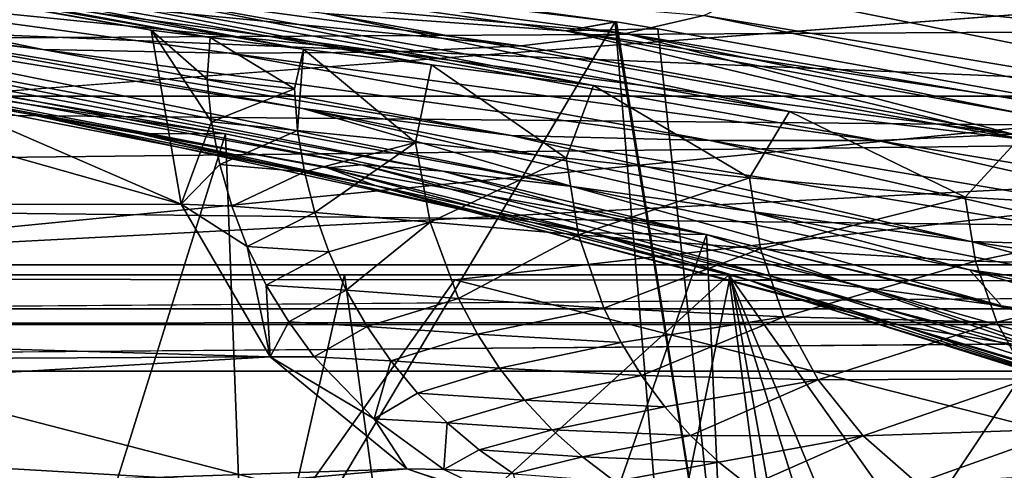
# Model space of a CAD drawing. Header units: metres. Extents: x -1004 to 0, y -808 to 0.
# Tile 103 of 142: x -363 to -308, y -63 to -38. Entities that reach past the tile are written whole.
import ezdxf

# ---------------------------------------------------------------- set-up
doc = ezdxf.new("R2010")
doc.units = ezdxf.units.M

msp = doc.modelspace()

# ---------------------------------------------------------------- linework, layer by layer
at = {"layer": 'top'}
for points in [[(-354.224518, -48.323433, 1607.518677), (-426.014893, -28.004723, 1608.051392), (-637.780579, -48.406116, 1607.5177)], [(-390.828033, -32.411217, 1607.935791), (-426.014893, -28.004723, 1608.051392), (-354.224518, -48.323433, 1607.518677)], [(-493.932129, -42.133965, 665.300049), (-288.764374, -31.452314, 665.580017), (-454.059784, -29.87845, 665.621094)], [(-249.112656, -44.404568, 665.240845), (-288.764374, -31.452314, 665.580017), (-493.932129, -42.133965, 665.300049)], [(-329.888824, -38.088737, 1930.046631), (-382.221283, -31.021881, 1934.762817), (-373.123322, -32.855762, 1900.41626)], [(-329.888824, -38.088737, 1930.046631), (-378.607605, -119.60273, 1985.827881), (-382.221283, -31.021881, 1934.762817)], [(-390.828033, -32.411217, 1607.935791), (-355.90564, -38.568043, 1607.774292), (-387.783325, -32.822395, 1650.543701)], [(-355.90564, -38.568043, 1607.774292), (-390.828033, -32.411217, 1607.935791), (-354.224518, -48.323433, 1607.518677)], [(-355.90564, -38.568043, 1607.774292), (-352.606323, -38.974468, 1651.838745), (-387.783325, -32.822395, 1650.543701)], [(-387.783325, -32.822395, 1650.543701), (-352.606323, -38.974468, 1651.838745), (-382.961853, -33.409046, 1693.639282)], [(-332.659027, -38.595909, 1904.224976), (-329.888824, -38.088737, 1930.046631), (-373.123322, -32.855762, 1900.41626)], [(-373.123322, -32.855762, 1900.41626), (-346.167297, -37.629963, 1862.987915), (-332.659027, -38.595909, 1904.224976)], [(-944.366821, -37.2672, 2063.060059), (-943.0271, -42.2672, 2063.060059), (-56.027115, -33.606968, 2063.060059)], [(-943.0271, -42.2672, 163.059998), (-944.366821, -37.2672, 163.059998), (-56.027115, -33.606968, 163.059998)], [(-56.027115, -33.606968, 2063.060059), (-943.0271, -42.2672, 2063.060059), (-59.687374, -37.267273, 2063.060059)], [(-59.687374, -37.267273, 163.059998), (-943.0271, -42.2672, 163.059998), (-56.027115, -33.606968, 163.059998)], [(-352.606323, -38.974468, 1651.838745), (-347.364014, -39.624207, 1695.710938), (-382.961853, -33.409046, 1693.639282)], [(-382.961853, -33.409046, 1693.639282), (-347.364014, -39.624207, 1695.710938), (-376.380219, -34.157349, 1736.502319)], [(-347.364014, -39.624207, 1695.710938), (-340.189636, -40.511978, 1739.304565), (-376.380219, -34.157349, 1736.502319)], [(-376.380219, -34.157349, 1736.502319), (-340.189636, -40.511978, 1739.304565), (-368.046082, -35.143982, 1779.060425)], [(-322.056671, -36.375217, 886.758789), (-320.693695, -34.635445, 841.724792), (-294.738892, -39.184914, 841.864868)], [(-294.738892, -39.184914, 841.864868), (-320.693695, -34.635445, 841.724792), (-295.854279, -36.836319, 796.953552)], [(-372.84848, -38.369205, 1198.882446), (-398.559143, -34.964233, 1198.771606), (-361.982697, -39.645329, 1155.11145)], [(-398.559143, -34.964233, 1198.771606), (-378.873779, -36.131615, 1110.74231), (-361.982697, -39.645329, 1155.11145)], [(-340.189636, -40.511978, 1739.304565), (-331.098114, -41.663582, 1782.532959), (-368.046082, -35.143982, 1779.060425)], [(-368.046082, -35.143982, 1779.060425), (-331.098114, -41.663582, 1782.532959), (-357.969116, -36.395466, 1821.244263)], [(-329.287231, -38.755657, 976.989563), (-363.224915, -35.675426, 1021.520752), (-357.288147, -35.036804, 976.581726)], [(-329.287231, -38.755657, 976.989563), (-357.288147, -35.036804, 976.581726), (-324.917938, -37.737156, 931.882568)], [(-370.42276, -36.034878, 1066.271484), (-363.224915, -35.675426, 1021.520752), (-335.178711, -39.434776, 1021.971497)], [(-363.224915, -35.675426, 1021.520752), (-329.287231, -38.755657, 976.989563), (-335.178711, -39.434776, 1021.971497)], [(-378.873779, -36.131615, 1110.74231), (-370.42276, -36.034878, 1066.271484), (-342.594086, -39.792217, 1066.722412)], [(-361.982697, -39.645329, 1155.11145), (-378.873779, -36.131615, 1110.74231), (-351.528809, -39.844673, 1111.137817)], [(-378.873779, -36.131615, 1110.74231), (-342.594086, -39.792217, 1066.722412), (-351.528809, -39.844673, 1111.137817)], [(-370.42276, -36.034878, 1066.271484), (-335.178711, -39.434776, 1021.971497), (-342.594086, -39.792217, 1066.722412)], [(-331.098114, -41.663582, 1782.532959), (-320.108795, -43.118938, 1825.30896), (-357.969116, -36.395466, 1821.244263)], [(-357.969116, -36.395466, 1821.244263), (-320.108795, -43.118938, 1825.30896), (-346.167297, -37.629963, 1862.987915)], [(-324.917938, -37.737156, 931.882568), (-322.056671, -36.375217, 886.758789), (-269.197296, -46.982265, 887.178772)], [(-322.056671, -36.375217, 886.758789), (-294.738892, -39.184914, 841.864868), (-269.197296, -46.982265, 887.178772)], [(-344.140472, -46.114922, 1333.198608), (-394.124969, -37.021187, 1378.55957), (-392.238312, -36.709766, 1333.232178)], [(-339.561523, -46.469772, 1288.034424), (-344.140472, -46.114922, 1333.198608), (-392.238312, -36.709766, 1333.232178)], [(-388.058502, -36.834438, 1288.072266), (-339.561523, -46.469772, 1288.034424), (-392.238312, -36.709766, 1333.232178)], [(-381.590179, -37.390095, 1243.237305), (-332.297424, -47.333519, 1243.259888), (-388.058502, -36.834438, 1288.072266)], [(-332.297424, -47.333519, 1243.259888), (-339.561523, -46.469772, 1288.034424), (-388.058502, -36.834438, 1288.072266)], [(-943.0271, -42.2672, 2063.060059), (-61.027081, -42.267323, 2063.060059), (-59.687374, -37.267273, 2063.060059)], [(-59.687374, -37.267273, 163.059998), (-61.027081, -42.267323, 163.059998), (-943.0271, -42.2672, 163.059998)], [(-344.140472, -46.114922, 1333.198608), (-346.032379, -46.272892, 1378.560059), (-394.124969, -37.021187, 1378.55957)], [(-391.873138, -37.797089, 1412.809814), (-394.124969, -37.021187, 1378.55957), (-346.032379, -46.272892, 1378.560059)], [(-372.84848, -38.369205, 1198.882446), (-347.411743, -42.956787, 1198.982056), (-381.590179, -37.390095, 1243.237305)], [(-381.590179, -37.390095, 1243.237305), (-347.411743, -42.956787, 1198.982056), (-332.297424, -47.333519, 1243.259888)], [(-391.873138, -37.797089, 1412.809814), (-346.032379, -46.272892, 1378.560059), (-343.301666, -47.293324, 1413.208984)], [(-391.873138, -37.797089, 1412.809814), (-362.856018, -43.244026, 1446.829834), (-387.768524, -38.852951, 1446.5177)], [(-362.856018, -43.244026, 1446.829834), (-391.873138, -37.797089, 1412.809814), (-343.301666, -47.293324, 1413.208984)], [(-322.60022, -124.122322, 1979.295166), (-378.607605, -119.60273, 1985.827881), (-329.888824, -38.088737, 1930.046631)], [(-320.108795, -43.118938, 1825.30896), (-307.24231, -44.659668, 1867.555298), (-346.167297, -37.629963, 1862.987915)], [(-346.167297, -37.629963, 1862.987915), (-307.24231, -44.659668, 1867.555298), (-332.659027, -38.595909, 1904.224976)], [(-332.659027, -38.595909, 1904.224976), (-329.803864, -38.102722, 1930.036133), (-329.888824, -38.088737, 1930.046631)], [(-327.490509, -38.486088, 1929.765381), (-329.803864, -38.102722, 1930.036133), (-332.659027, -38.595909, 1904.224976)], [(-322.885803, -81.489136, 1954.172607), (-322.60022, -124.122322, 1979.295166), (-329.888824, -38.088737, 1930.046631)], [(-329.888824, -38.088737, 1930.046631), (-329.803864, -38.102722, 1930.036133), (-322.885803, -81.489136, 1954.172607)], [(-329.803864, -38.102722, 1930.036133), (-327.490509, -38.486088, 1929.765381), (-322.885803, -81.489136, 1954.172607)], [(-271.012207, -48.581593, 932.459045), (-329.287231, -38.755657, 976.989563), (-324.917938, -37.737156, 931.882568)], [(-271.012207, -48.581593, 932.459045), (-324.917938, -37.737156, 931.882568), (-269.197296, -46.982265, 887.178772)], [(-372.84848, -38.369205, 1198.882446), (-361.982697, -39.645329, 1155.11145), (-335.723145, -44.457417, 1155.360596)], [(-347.411743, -42.956787, 1198.982056), (-372.84848, -38.369205, 1198.882446), (-335.723145, -44.457417, 1155.360596)], [(-352.764801, -41.299679, 1649.83606), (-352.606323, -38.974468, 1651.838745), (-355.90564, -38.568043, 1607.774292)], [(-352.764801, -41.299679, 1649.83606), (-355.90564, -38.568043, 1607.774292), (-352.520081, -43.707699, 1649.802734)], [(-355.90564, -38.568043, 1607.774292), (-354.224518, -48.323433, 1607.518677), (-352.520081, -43.707699, 1649.802734)], [(-297.666809, -43.873398, 1928.242798), (-327.490509, -38.486088, 1929.765381), (-332.659027, -38.595909, 1904.224976)], [(-307.24231, -44.659668, 1867.555298), (-292.519623, -45.877171, 1909.201782), (-332.659027, -38.595909, 1904.224976)], [(-332.659027, -38.595909, 1904.224976), (-292.519623, -45.877171, 1909.201782), (-297.666809, -43.873398, 1928.242798)], [(-322.885803, -81.489136, 1954.172607), (-327.490509, -38.486088, 1929.765381), (-297.666809, -43.873398, 1928.242798)], [(-387.768524, -38.852951, 1446.5177), (-362.856018, -43.244026, 1446.829834), (-382.185272, -39.810799, 1479.623901)], [(-347.877411, -41.84235, 1692.213745), (-352.606323, -38.974468, 1651.838745), (-352.764801, -41.299679, 1649.83606)], [(-347.364014, -39.624207, 1695.710938), (-352.606323, -38.974468, 1651.838745), (-347.877411, -41.84235, 1692.213745)], [(-335.178711, -39.434776, 1021.971497), (-329.287231, -38.755657, 976.989563), (-307.566467, -44.386841, 1022.387512)], [(-307.566467, -44.386841, 1022.387512), (-329.287231, -38.755657, 976.989563), (-274.803955, -49.747185, 977.693604)], [(-329.287231, -38.755657, 976.989563), (-271.012207, -48.581593, 932.459045), (-274.803955, -49.747185, 977.693604)], [(-351.741699, -44.368996, 1507.820435), (-378.974548, -39.71484, 1506.693237), (-382.185272, -39.810799, 1479.623901)], [(-351.741699, -44.368996, 1507.820435), (-376.558838, -123.533806, 1555.031372), (-378.974548, -39.71484, 1506.693237)], [(-324.565857, -44.7416, 1111.502563), (-361.982697, -39.645329, 1155.11145), (-351.528809, -39.844673, 1111.137817)], [(-361.982697, -39.645329, 1155.11145), (-324.565857, -44.7416, 1111.502563), (-335.723145, -44.457417, 1155.360596)], [(-347.701141, -44.183155, 1692.171265), (-347.364014, -39.624207, 1695.710938), (-347.877411, -41.84235, 1692.213745)], [(-347.364014, -39.624207, 1695.710938), (-347.701141, -44.183155, 1692.171265), (-341.078918, -44.855797, 1734.299316)], [(-340.189636, -40.511978, 1739.304565), (-347.364014, -39.624207, 1695.710938), (-341.078918, -44.855797, 1734.299316)], [(-342.594086, -39.792217, 1066.722412), (-335.178711, -39.434776, 1021.971497), (-307.566467, -44.386841, 1022.387512)], [(-356.623627, -44.363388, 1479.717285), (-351.741699, -44.368996, 1507.820435), (-382.185272, -39.810799, 1479.623901)], [(-362.856018, -43.244026, 1446.829834), (-356.623627, -44.363388, 1479.717285), (-382.185272, -39.810799, 1479.623901)], [(-351.528809, -39.844673, 1111.137817), (-342.594086, -39.792217, 1066.722412), (-315.181061, -44.737602, 1067.138794)], [(-315.181061, -44.737602, 1067.138794), (-324.565857, -44.7416, 1111.502563), (-351.528809, -39.844673, 1111.137817)], [(-342.594086, -39.792217, 1066.722412), (-307.566467, -44.386841, 1022.387512), (-315.181061, -44.737602, 1067.138794)], [(-340.189636, -40.511978, 1739.304565), (-341.078918, -44.855797, 1734.299316), (-332.631409, -45.746151, 1776.097412)], [(-331.098114, -41.663582, 1782.532959), (-340.189636, -40.511978, 1739.304565), (-332.631409, -45.746151, 1776.097412)], [(-352.520081, -43.707699, 1649.802734), (-347.877411, -41.84235, 1692.213745), (-352.764801, -41.299679, 1649.83606)], [(-347.701141, -44.183155, 1692.171265), (-347.877411, -41.84235, 1692.213745), (-352.520081, -43.707699, 1649.802734)], [(-331.098114, -41.663582, 1782.532959), (-332.631409, -45.746151, 1776.097412), (-322.343872, -46.839622, 1817.473877)], [(-320.108795, -43.118938, 1825.30896), (-331.098114, -41.663582, 1782.532959), (-322.343872, -46.839622, 1817.473877)], [(-943.0271, -42.2672, 2063.060059), (-943.0271, -52.26717, 2063.060059), (-61.027081, -42.267323, 2063.060059)], [(-61.027081, -42.267323, 163.059998), (-61.026958, -52.26717, 163.059998), (-943.0271, -42.2672, 163.059998)], [(-943.0271, -42.2672, 163.059998), (-61.026958, -52.26717, 163.059998), (-943.0271, -52.26717, 163.059998)], [(-943.0271, -52.26717, 2063.060059), (-61.026958, -52.26717, 2063.060059), (-61.027081, -42.267323, 2063.060059)], [(-531.962463, -59.26767, 664.851257), (-249.112656, -44.404568, 665.240845), (-493.932129, -42.133965, 665.300049)], [(-347.411743, -42.956787, 1198.982056), (-322.363861, -48.699509, 1199.064941), (-332.297424, -47.333519, 1243.259888)], [(-322.363861, -48.699509, 1199.064941), (-347.411743, -42.956787, 1198.982056), (-309.941284, -50.414143, 1155.576294)], [(-347.411743, -42.956787, 1198.982056), (-335.723145, -44.457417, 1155.360596), (-309.941284, -50.414143, 1155.576294)], [(-356.623627, -44.363388, 1479.717285), (-362.856018, -43.244026, 1446.829834), (-338.164642, -48.696449, 1447.124756)], [(-338.164642, -48.696449, 1447.124756), (-362.856018, -43.244026, 1446.829834), (-343.301666, -47.293324, 1413.208984)], [(-320.108795, -43.118938, 1825.30896), (-322.343872, -46.839622, 1817.473877), (-310.258728, -47.915363, 1858.355347)], [(-307.24231, -44.659668, 1867.555298), (-320.108795, -43.118938, 1825.30896), (-310.258728, -47.915363, 1858.355347)], [(-352.520081, -43.707699, 1649.802734), (-354.224518, -48.323433, 1607.518677), (-352.062744, -46.088573, 1649.768555)], [(-352.062744, -46.088573, 1649.768555), (-347.701141, -44.183155, 1692.171265), (-352.520081, -43.707699, 1649.802734)], [(-307.902313, -82.908188, 1952.266235), (-322.885803, -81.489136, 1954.172607), (-297.666809, -43.873398, 1928.242798)], [(-249.112656, -44.404568, 665.240845), (-531.962463, -59.26767, 664.851257), (-202.874207, -76.227615, 664.407471)], [(-348.900391, -119.331909, 1551.006836), (-376.558838, -123.533806, 1555.031372), (-351.741699, -44.368996, 1507.820435)], [(-331.252136, -49.917217, 1479.793945), (-324.765137, -50.017815, 1509.10791), (-356.623627, -44.363388, 1479.717285)], [(-324.765137, -50.017815, 1509.10791), (-351.741699, -44.368996, 1507.820435), (-356.623627, -44.363388, 1479.717285)], [(-331.252136, -49.917217, 1479.793945), (-356.623627, -44.363388, 1479.717285), (-338.164642, -48.696449, 1447.124756)], [(-347.318787, -46.503281, 1692.127441), (-347.701141, -44.183155, 1692.171265), (-352.062744, -46.088573, 1649.768555)], [(-324.765137, -50.017815, 1509.10791), (-348.900391, -119.331909, 1551.006836), (-351.741699, -44.368996, 1507.820435)], [(-341.078918, -44.855797, 1734.299316), (-347.701141, -44.183155, 1692.171265), (-347.318787, -46.503281, 1692.127441)], [(-335.723145, -44.457417, 1155.360596), (-324.565857, -44.7416, 1111.502563), (-298.157166, -50.784431, 1111.821167)], [(-309.941284, -50.414143, 1155.576294), (-335.723145, -44.457417, 1155.360596), (-298.157166, -50.784431, 1111.821167)], [(-315.181061, -44.737602, 1067.138794), (-307.566467, -44.386841, 1022.387512), (-280.589111, -50.49107, 1022.751465)], [(-307.24231, -44.659668, 1867.555298), (-310.258728, -47.915363, 1858.355347), (-296.4263, -48.738655, 1898.673584)], [(-347.318787, -46.503281, 1692.127441), (-346.732849, -48.781113, 1692.08252), (-341.078918, -44.855797, 1734.299316)], [(-341.078918, -44.855797, 1734.299316), (-346.732849, -48.781113, 1692.08252), (-340.266571, -49.333397, 1734.206665)], [(-332.631409, -45.746151, 1776.097412), (-341.078918, -44.855797, 1734.299316), (-340.266571, -49.333397, 1734.206665)], [(-288.374084, -50.831203, 1067.503174), (-324.565857, -44.7416, 1111.502563), (-315.181061, -44.737602, 1067.138794)], [(-324.565857, -44.7416, 1111.502563), (-288.374084, -50.831203, 1067.503174), (-298.157166, -50.784431, 1111.821167)], [(-280.589111, -50.49107, 1022.751465), (-288.374084, -50.831203, 1067.503174), (-315.181061, -44.737602, 1067.138794)], [(-332.631409, -45.746151, 1776.097412), (-340.266571, -49.333397, 1734.206665), (-331.94635, -50.036453, 1776.012695)], [(-322.343872, -46.839622, 1817.473877), (-332.631409, -45.746151, 1776.097412), (-331.94635, -50.036453, 1776.012695)], [(-354.224518, -48.323433, 1607.518677), (-351.395966, -48.419643, 1649.734009), (-352.062744, -46.088573, 1649.768555)], [(-351.395966, -48.419643, 1649.734009), (-347.318787, -46.503281, 1692.127441), (-352.062744, -46.088573, 1649.768555)], [(-320.502441, -52.521122, 1333.181152), (-346.032379, -46.272892, 1378.560059), (-344.140472, -46.114922, 1333.198608)], [(-322.363007, -52.581688, 1378.559692), (-346.032379, -46.272892, 1378.560059), (-320.502441, -52.521122, 1333.181152)], [(-346.032379, -46.272892, 1378.560059), (-322.363007, -52.581688, 1378.559692), (-343.301666, -47.293324, 1413.208984)], [(-315.786743, -53.000256, 1288.011963), (-344.140472, -46.114922, 1333.198608), (-339.561523, -46.469772, 1288.034424)], [(-315.786743, -53.000256, 1288.011963), (-320.502441, -52.521122, 1333.181152), (-344.140472, -46.114922, 1333.198608)], [(-346.732849, -48.781113, 1692.08252), (-347.318787, -46.503281, 1692.127441), (-351.395966, -48.419643, 1649.734009)], [(-308.219482, -54.015511, 1243.258789), (-315.786743, -53.000256, 1288.011963), (-339.561523, -46.469772, 1288.034424)], [(-339.561523, -46.469772, 1288.034424), (-332.297424, -47.333519, 1243.259888), (-308.219482, -54.015511, 1243.258789)], [(-322.343872, -46.839622, 1817.473877), (-331.94635, -50.036453, 1776.012695), (-321.732208, -50.822426, 1817.403442)], [(-310.258728, -47.915363, 1858.355347), (-322.343872, -46.839622, 1817.473877), (-321.732208, -50.822426, 1817.403442)], [(-343.301666, -47.293324, 1413.208984), (-322.363007, -52.581688, 1378.559692), (-319.438293, -53.694134, 1413.385254)], [(-338.164642, -48.696449, 1447.124756), (-343.301666, -47.293324, 1413.208984), (-319.438293, -53.694134, 1413.385254)], [(-332.297424, -47.333519, 1243.259888), (-322.363861, -48.699509, 1199.064941), (-310.021606, -51.992786, 1199.098389)], [(-308.219482, -54.015511, 1243.258789), (-332.297424, -47.333519, 1243.259888), (-310.021606, -51.992786, 1199.098389)], [(-310.258728, -47.915363, 1858.355347), (-321.732208, -50.822426, 1817.403442), (-309.681976, -51.502537, 1858.304443)], [(-296.4263, -48.738655, 1898.673584), (-310.258728, -47.915363, 1858.355347), (-309.681976, -51.502537, 1858.304443)], [(-637.81189, -58.361294, 1607.256836), (-349.237091, -56.875664, 1607.294556), (-637.780579, -48.406116, 1607.5177)], [(-637.780579, -48.406116, 1607.5177), (-349.237091, -56.875664, 1607.294556), (-354.224518, -48.323433, 1607.518677)], [(-351.395966, -48.419643, 1649.734009), (-354.224518, -48.323433, 1607.518677), (-350.523926, -50.679359, 1649.699097)], [(-354.224518, -48.323433, 1607.518677), (-349.237091, -56.875664, 1607.294556), (-350.523926, -50.679359, 1649.699097)], [(-350.523926, -50.679359, 1649.699097), (-346.732849, -48.781113, 1692.08252), (-351.395966, -48.419643, 1649.734009)], [(-345.946838, -50.995998, 1692.037109), (-346.732849, -48.781113, 1692.08252), (-350.523926, -50.679359, 1649.699097)], [(-340.266571, -49.333397, 1734.206665), (-346.732849, -48.781113, 1692.08252), (-345.946838, -50.995998, 1692.037109)], [(-331.252136, -49.917217, 1479.793945), (-338.164642, -48.696449, 1447.124756), (-313.731018, -55.156986, 1447.401611)], [(-313.731018, -55.156986, 1447.401611), (-338.164642, -48.696449, 1447.124756), (-319.438293, -53.694134, 1413.385254)], [(-322.363861, -48.699509, 1199.064941), (-297.274872, -53.808006, 1155.668213), (-310.021606, -51.992786, 1199.098389)], [(-322.363861, -48.699509, 1199.064941), (-309.941284, -50.414143, 1155.576294), (-297.274872, -53.808006, 1155.668213)], [(-309.681976, -51.502537, 1858.304443), (-295.867584, -51.886883, 1898.645142), (-296.4263, -48.738655, 1898.673584)], [(-345.946838, -50.995998, 1692.037109), (-344.968475, -53.13139, 1691.991455), (-340.266571, -49.333397, 1734.206665)], [(-340.266571, -49.333397, 1734.206665), (-344.968475, -53.13139, 1691.991455), (-338.679626, -53.595192, 1734.107422)], [(-331.94635, -50.036453, 1776.012695), (-340.266571, -49.333397, 1734.206665), (-338.679626, -53.595192, 1734.107422)], [(-321.921265, -113.105431, 1545.40979), (-348.900391, -119.331909, 1551.006836), (-324.765137, -50.017815, 1509.10791)], [(-331.94635, -50.036453, 1776.012695), (-338.679626, -53.595192, 1734.107422), (-330.519928, -54.137676, 1775.916504)], [(-321.732208, -50.822426, 1817.403442), (-331.94635, -50.036453, 1776.012695), (-330.519928, -54.137676, 1775.916504)], [(-324.765137, -50.017815, 1509.10791), (-331.252136, -49.917217, 1479.793945), (-306.108185, -56.41354, 1479.853638)], [(-306.108185, -56.41354, 1479.853638), (-331.252136, -49.917217, 1479.793945), (-313.731018, -55.156986, 1447.401611)], [(-298.321289, -56.500305, 1510.757568), (-321.921265, -113.105431, 1545.40979), (-324.765137, -50.017815, 1509.10791)], [(-298.321289, -56.500305, 1510.757568), (-324.765137, -50.017815, 1509.10791), (-306.108185, -56.41354, 1479.853638)], [(-349.455109, -52.850819, 1649.664185), (-345.946838, -50.995998, 1692.037109), (-350.523926, -50.679359, 1649.699097)], [(-350.523926, -50.679359, 1649.699097), (-349.237091, -56.875664, 1607.294556), (-349.455109, -52.850819, 1649.664185)], [(-309.941284, -50.414143, 1155.576294), (-285.214325, -54.220909, 1111.958374), (-297.274872, -53.808006, 1155.668213)], [(-309.941284, -50.414143, 1155.576294), (-298.157166, -50.784431, 1111.821167), (-285.214325, -54.220909, 1111.958374)], [(-344.968475, -53.13139, 1691.991455), (-345.946838, -50.995998, 1692.037109), (-349.455109, -52.850819, 1649.664185)], [(-321.732208, -50.822426, 1817.403442), (-330.519928, -54.137676, 1775.916504), (-320.433777, -54.634357, 1817.318359)], [(-309.681976, -51.502537, 1858.304443), (-321.732208, -50.822426, 1817.403442), (-320.433777, -54.634357, 1817.318359)], [(-320.433777, -54.634357, 1817.318359), (-308.488464, -54.930969, 1858.237183), (-309.681976, -51.502537, 1858.304443)], [(-308.488464, -54.930969, 1858.237183), (-295.867584, -51.886883, 1898.645142), (-309.681976, -51.502537, 1858.304443)], [(-308.488464, -54.930969, 1858.237183), (-294.769318, -54.885746, 1898.599609), (-295.867584, -51.886883, 1898.645142)], [(-943.0271, -52.26717, 2063.060059), (-428.863464, -52.26717, 2035.059937), (-61.026958, -52.26717, 2063.060059)], [(-61.026958, -52.26717, 163.059998), (-407.772705, -52.26717, 179.05925), (-943.0271, -52.26717, 163.059998)], [(-428.863464, -52.26717, 2035.059937), (-376.130707, -52.26717, 2033.806885), (-61.026958, -52.26717, 2063.060059)], [(-387.05249, -52.26717, 179.74173), (-407.772705, -52.26717, 179.05925), (-61.026958, -52.26717, 163.059998)], [(-366.171051, -52.26717, 181.828079), (-387.05249, -52.26717, 179.74173), (-61.026958, -52.26717, 163.059998)], [(-366.171051, -52.26717, 181.828079), (-360.168396, -118.592033, 189.773727), (-383.947571, -120.332489, 187.140167)], [(-376.130707, -52.26717, 2033.806885), (-372.22702, -96.644707, 2025.778931), (-323.517303, -52.26717, 2030.046021)], [(-61.026958, -52.26717, 2063.060059), (-376.130707, -52.26717, 2033.806885), (-323.517303, -52.26717, 2030.046021)], [(-372.22702, -96.644707, 2025.778931), (-317.222504, -100.118637, 2020.946167), (-323.517303, -52.26717, 2030.046021)], [(-366.171051, -52.26717, 181.828079), (-345.062103, -52.26717, 185.403137), (-360.168396, -118.592033, 189.773727)], [(-61.026958, -52.26717, 163.059998), (-345.062103, -52.26717, 185.403137), (-366.171051, -52.26717, 181.828079)], [(-345.062103, -52.26717, 185.403137), (-336.40332, -115.66851, 194.224075), (-360.168396, -118.592033, 189.773727)], [(-345.062103, -52.26717, 185.403137), (-323.424683, -52.26717, 190.665115), (-336.40332, -115.66851, 194.224075)], [(-323.424683, -52.26717, 190.665115), (-345.062103, -52.26717, 185.403137), (-61.026958, -52.26717, 163.059998)], [(-323.424683, -52.26717, 190.665115), (-312.841736, -111.61409, 200.455399), (-336.40332, -115.66851, 194.224075)], [(-308.442505, -100.78614, 2019.896606), (-303.170807, -101.056534, 2019.255127), (-323.517303, -52.26717, 2030.046021)], [(-303.170807, -101.056534, 2019.255127), (-289.312134, -100.438484, 2017.681763), (-323.517303, -52.26717, 2030.046021)], [(-323.517303, -52.26717, 2030.046021), (-289.312134, -100.438484, 2017.681763), (-271.142548, -52.26717, 2023.785889)], [(-323.517303, -52.26717, 2030.046021), (-317.222504, -100.118637, 2020.946167), (-308.442505, -100.78614, 2019.896606)], [(-61.026958, -52.26717, 2063.060059), (-323.517303, -52.26717, 2030.046021), (-155.788605, -52.26717, 2035.012573)], [(-323.517303, -52.26717, 2030.046021), (-271.142548, -52.26717, 2023.785889), (-155.788605, -52.26717, 2035.012573)], [(-323.424683, -52.26717, 190.665115), (-301.283936, -52.26717, 197.828186), (-312.841736, -111.61409, 200.455399)], [(-301.283936, -52.26717, 197.828186), (-323.424683, -52.26717, 190.665115), (-61.026958, -52.26717, 163.059998)], [(-301.283936, -52.26717, 197.828186), (-289.953552, -106.590332, 208.299179), (-312.841736, -111.61409, 200.455399)], [(-310.021606, -51.992786, 1199.098389), (-297.274872, -53.808006, 1155.668213), (-284.782043, -57.470615, 1155.747559)], [(-297.819336, -55.560478, 1199.125366), (-308.219482, -54.015511, 1243.258789), (-310.021606, -51.992786, 1199.098389)], [(-297.819336, -55.560478, 1199.125366), (-310.021606, -51.992786, 1199.098389), (-284.782043, -57.470615, 1155.747559)], [(-348.199188, -54.918324, 1649.629639), (-344.968475, -53.13139, 1691.991455), (-349.455109, -52.850819, 1649.664185)], [(-349.237091, -56.875664, 1607.294556), (-348.199188, -54.918324, 1649.629639), (-349.455109, -52.850819, 1649.664185)], [(-322.363007, -52.581688, 1378.559692), (-320.502441, -52.521122, 1333.181152), (-297.223114, -60.051609, 1333.162476)], [(-299.017517, -59.993362, 1378.557983), (-322.363007, -52.581688, 1378.559692), (-297.223114, -60.051609, 1333.162476)], [(-322.363007, -52.581688, 1378.559692), (-299.017517, -59.993362, 1378.557983), (-319.438293, -53.694134, 1413.385254)], [(-292.430908, -60.664188, 1287.986084), (-320.502441, -52.521122, 1333.181152), (-315.786743, -53.000256, 1288.011963)], [(-297.223114, -60.051609, 1333.162476), (-320.502441, -52.521122, 1333.181152), (-292.430908, -60.664188, 1287.986084)], [(-284.649048, -61.827869, 1243.246216), (-315.786743, -53.000256, 1288.011963), (-308.219482, -54.015511, 1243.258789)], [(-284.649048, -61.827869, 1243.246216), (-292.430908, -60.664188, 1287.986084), (-315.786743, -53.000256, 1288.011963)], [(-343.806641, -55.171806, 1691.945679), (-344.968475, -53.13139, 1691.991455), (-348.199188, -54.918324, 1649.629639)], [(-338.679626, -53.595192, 1734.107422), (-344.968475, -53.13139, 1691.991455), (-343.806641, -55.171806, 1691.945679)], [(-338.679626, -53.595192, 1734.107422), (-343.806641, -55.171806, 1691.945679), (-337.612671, -55.604336, 1734.056274)], [(-330.519928, -54.137676, 1775.916504), (-338.679626, -53.595192, 1734.107422), (-337.612671, -55.604336, 1734.056274)], [(-319.438293, -53.694134, 1413.385254), (-299.017517, -59.993362, 1378.557983), (-295.864014, -61.099407, 1413.545776)], [(-319.438293, -53.694134, 1413.385254), (-295.864014, -61.099407, 1413.545776), (-313.731018, -55.156986, 1447.401611)], [(-285.773071, -59.40292, 1199.145386), (-308.219482, -54.015511, 1243.258789), (-297.819336, -55.560478, 1199.125366)], [(-285.773071, -59.40292, 1199.145386), (-284.649048, -61.827869, 1243.246216), (-308.219482, -54.015511, 1243.258789)], [(-330.519928, -54.137676, 1775.916504), (-337.612671, -55.604336, 1734.056274), (-329.544006, -56.07827, 1775.865112)], [(-320.433777, -54.634357, 1817.318359), (-330.519928, -54.137676, 1775.916504), (-329.544006, -56.07827, 1775.865112)], [(-328.40274, -57.926014, 1775.81189), (-320.433777, -54.634357, 1817.318359), (-329.544006, -56.07827, 1775.865112)], [(-328.40274, -57.926014, 1775.81189), (-318.494507, -58.160942, 1817.221436), (-320.433777, -54.634357, 1817.318359)], [(-318.494507, -58.160942, 1817.221436), (-308.488464, -54.930969, 1858.237183), (-320.433777, -54.634357, 1817.318359)], [(-349.237091, -56.875664, 1607.294556), (-346.765869, -56.866184, 1649.595703), (-348.199188, -54.918324, 1649.629639)], [(-346.765869, -56.866184, 1649.595703), (-343.806641, -55.171806, 1691.945679), (-348.199188, -54.918324, 1649.629639)], [(-342.470184, -57.101757, 1691.900391), (-343.806641, -55.171806, 1691.945679), (-346.765869, -56.866184, 1649.595703)], [(-337.612671, -55.604336, 1734.056274), (-343.806641, -55.171806, 1691.945679), (-342.470184, -57.101757, 1691.900391)], [(-318.494507, -58.160942, 1817.221436), (-306.720154, -58.098354, 1858.155396), (-308.488464, -54.930969, 1858.237183)], [(-295.864014, -61.099407, 1413.545776), (-289.555817, -62.543907, 1447.660156), (-313.731018, -55.156986, 1447.401611)], [(-313.731018, -55.156986, 1447.401611), (-289.555817, -62.543907, 1447.660156), (-306.108185, -56.41354, 1479.853638)], [(-306.720154, -58.098354, 1858.155396), (-294.769318, -54.885746, 1898.599609), (-308.488464, -54.930969, 1858.237183)], [(-337.612671, -55.604336, 1734.056274), (-342.470184, -57.101757, 1691.900391), (-336.374207, -57.512032, 1734.004517)], [(-329.544006, -56.07827, 1775.865112), (-337.612671, -55.604336, 1734.056274), (-336.374207, -57.512032, 1734.004517)], [(-336.374207, -57.512032, 1734.004517), (-328.40274, -57.926014, 1775.81189), (-329.544006, -56.07827, 1775.865112)], [(-637.81189, -58.361294, 1607.256836), (-615.470276, -72.550049, 1606.88501), (-349.237091, -56.875664, 1607.294556)], [(-615.470276, -72.550049, 1606.88501), (-341.576477, -63.148872, 1607.130249), (-349.237091, -56.875664, 1607.294556)], [(-343.410339, -60.344074, 1649.530273), (-346.765869, -56.866184, 1649.595703), (-349.237091, -56.875664, 1607.294556)], [(-341.576477, -63.148872, 1607.130249), (-343.410339, -60.344074, 1649.530273), (-349.237091, -56.875664, 1607.294556)], [(-343.410339, -60.344074, 1649.530273), (-342.470184, -57.101757, 1691.900391), (-346.765869, -56.866184, 1649.595703)], [(-295.983002, -104.537399, 1538.428955), (-321.921265, -113.105431, 1545.40979), (-298.321289, -56.500305, 1510.757568)], [(-340.968628, -58.906216, 1691.855835), (-342.470184, -57.101757, 1691.900391), (-343.410339, -60.344074, 1649.530273)], [(-336.374207, -57.512032, 1734.004517), (-342.470184, -57.101757, 1691.900391), (-340.968628, -58.906216, 1691.855835)], [(-340.968628, -58.906216, 1691.855835), (-334.97287, -59.303493, 1733.952637), (-336.374207, -57.512032, 1734.004517)], [(-334.97287, -59.303493, 1733.952637), (-328.40274, -57.926014, 1775.81189), (-336.374207, -57.512032, 1734.004517)], [(-334.97287, -59.303493, 1733.952637), (-327.104065, -59.666676, 1775.757324), (-328.40274, -57.926014, 1775.81189)], [(-327.104065, -59.666676, 1775.757324), (-318.494507, -58.160942, 1817.221436), (-328.40274, -57.926014, 1775.81189)], [(-318.494507, -58.160942, 1817.221436), (-327.104065, -59.666676, 1775.757324), (-325.658264, -61.28764, 1775.701904)], [(-315.972229, -61.296837, 1817.115479), (-318.494507, -58.160942, 1817.221436), (-325.658264, -61.28764, 1775.701904)], [(-306.720154, -58.098354, 1858.155396), (-318.494507, -58.160942, 1817.221436), (-315.972229, -61.296837, 1817.115479)], [(-304.429474, -60.910816, 1858.061768), (-306.720154, -58.098354, 1858.155396), (-315.972229, -61.296837, 1817.115479)], [(-339.313843, -60.572037, 1691.812378), (-340.968628, -58.906216, 1691.855835), (-343.410339, -60.344074, 1649.530273)], [(-334.97287, -59.303493, 1733.952637), (-340.968628, -58.906216, 1691.855835), (-339.313843, -60.572037, 1691.812378)], [(-594.247375, -171.585114, 661.909546), (-196.308548, -147.470947, 662.541565), (-531.962463, -59.26767, 664.851257)], [(-196.308548, -147.470947, 662.541565), (-191.884094, -88.40519, 664.088562), (-531.962463, -59.26767, 664.851257)], [(-531.962463, -59.26767, 664.851257), (-191.884094, -88.40519, 664.088562), (-202.874207, -76.227615, 664.407471)], [(-333.41983, -60.965702, 1733.901001), (-334.97287, -59.303493, 1733.952637), (-339.313843, -60.572037, 1691.812378)], [(-327.104065, -59.666676, 1775.757324), (-334.97287, -59.303493, 1733.952637), (-333.41983, -60.965702, 1733.901001)], [(-325.658264, -61.28764, 1775.701904), (-327.104065, -59.666676, 1775.757324), (-333.41983, -60.965702, 1733.901001)], [(-339.490112, -63.178596, 1649.470215), (-343.410339, -60.344074, 1649.530273), (-341.576477, -63.148872, 1607.130249)], [(-339.490112, -63.178596, 1649.470215), (-339.313843, -60.572037, 1691.812378), (-343.410339, -60.344074, 1649.530273)], [(-337.518402, -62.086548, 1691.770264), (-339.313843, -60.572037, 1691.812378), (-339.490112, -63.178596, 1649.470215)], [(-333.41983, -60.965702, 1733.901001), (-339.313843, -60.572037, 1691.812378), (-337.518402, -62.086548, 1691.770264)], [(-331.726868, -62.486088, 1733.849976), (-333.41983, -60.965702, 1733.901001), (-337.518402, -62.086548, 1691.770264)], [(-325.658264, -61.28764, 1775.701904), (-333.41983, -60.965702, 1733.901001), (-331.726868, -62.486088, 1733.849976)], [(-324.076294, -62.776718, 1775.645874), (-325.658264, -61.28764, 1775.701904), (-331.726868, -62.486088, 1733.849976)], [(-315.972229, -61.296837, 1817.115479), (-325.658264, -61.28764, 1775.701904), (-324.076294, -62.776718, 1775.645874)], [(-322.369049, -64.121727, 1775.589844), (-315.972229, -61.296837, 1817.115479), (-324.076294, -62.776718, 1775.645874)], [(-315.972229, -61.296837, 1817.115479), (-322.369049, -64.121727, 1775.589844), (-312.942383, -63.948524, 1817.003662)], [(-304.429474, -60.910816, 1858.061768), (-315.972229, -61.296837, 1817.115479), (-312.942383, -63.948524, 1817.003662)], [(-301.684357, -63.284969, 1857.958984), (-304.429474, -60.910816, 1858.061768), (-312.942383, -63.948524, 1817.003662)], [(-335.59491, -63.437088, 1691.729858), (-337.518402, -62.086548, 1691.770264), (-339.490112, -63.178596, 1649.470215)], [(-331.726868, -62.486088, 1733.849976), (-337.518402, -62.086548, 1691.770264), (-335.59491, -63.437088, 1691.729858)], [(-329.905762, -63.852089, 1733.799927), (-331.726868, -62.486088, 1733.849976), (-335.59491, -63.437088, 1691.729858)], [(-324.076294, -62.776718, 1775.645874), (-331.726868, -62.486088, 1733.849976), (-329.905762, -63.852089, 1733.799927)], [(-322.369049, -64.121727, 1775.589844), (-324.076294, -62.776718, 1775.645874), (-329.905762, -63.852089, 1733.799927)], [(-615.470276, -72.550049, 1606.88501), (-591.933105, -85.384491, 1606.548584), (-341.576477, -63.148872, 1607.130249)], [(-591.933105, -85.384491, 1606.548584), (-332.205414, -66.348167, 1607.047974), (-341.576477, -63.148872, 1607.130249)], [(-341.576477, -63.148872, 1607.130249), (-332.205414, -66.348167, 1607.047974), (-335.122498, -65.274345, 1649.417358)], [(-335.122498, -65.274345, 1649.417358), (-339.490112, -63.178596, 1649.470215), (-341.576477, -63.148872, 1607.130249)], [(-335.59491, -63.437088, 1691.729858), (-339.490112, -63.178596, 1649.470215), (-335.122498, -65.274345, 1649.417358)]]:
    msp.add_3dface(points, dxfattribs=at)
at = {"layer": 'top0123411'}
for points in [[(-10, -10, 90), (-502.018646, -625.846375, 90), (-994.037292, -10, 90)], [(-494.003571, -626.560364, 90), (-502.018646, -625.846375, 90), (-10, -10, 90)], [(-485.779327, -628.854126, 90), (-494.003571, -626.560364, 90), (-10, -10, 90)], [(-477.800262, -632.855408, 90), (-485.779327, -628.854126, 90), (-10, -10, 90)], [(-10, -10, 90), (-470.61264, -638.481506, 90), (-477.800262, -632.855408, 90)], [(-217.024689, -763.271118, 90), (-470.61264, -638.481506, 90), (-10, -10, 90)], [(-982.615723, -15.961353, 163.059708), (-502.018616, -52.467403, 163.059708), (-21.421595, -15.961353, 163.059708)], [(-502.018616, -52.467403, 163.059708), (-393.460449, -52.505119, 163.059708), (-21.421595, -15.961353, 163.059708)], [(-21.421595, -15.961353, 163.059708), (-393.460449, -52.505119, 163.059708), (-338.880219, -52.554417, 163.059708)], [(-338.880219, -52.554417, 163.059708), (-285.483551, -52.625134, 163.059708), (-21.421595, -15.961353, 163.059708)], [(-398.869202, -65.046387, 141.304626), (-347.30011, -64.42334, 141.24382), (-393.460449, -52.505119, 163.059708)], [(-393.460449, -52.505119, 163.059708), (-347.30011, -64.42334, 141.24382), (-338.880219, -52.554417, 163.059708)], [(-347.30011, -64.42334, 141.24382), (-295.737305, -63.549622, 141.152725), (-338.880219, -52.554417, 163.059708)], [(-338.880219, -52.554417, 163.059708), (-295.737305, -63.549622, 141.152725), (-285.483551, -52.625134, 163.059708)]]:
    msp.add_3dface(points, dxfattribs=at)
at = {"layer": 'top0123412'}
for points in [[(-13.018654, -13.016087, 2065.279785), (-991.018677, -13.016087, 2065.279785), (-51.716675, -51.714104, 2065.279785)], [(-51.716675, -51.714104, 2065.279785), (-991.018677, -13.016087, 2065.279785), (-952.320618, -51.714104, 2065.279785)], [(-16.018654, -16.016087, 2063.023682), (-949.849792, -54.184963, 2063.023682), (-988.018677, -16.016087, 2063.023682)], [(-54.187531, -54.184963, 2063.023682), (-949.849792, -54.184963, 2063.023682), (-16.018654, -16.016087, 2063.023682)], [(-51.716675, -51.714104, 2065.279785), (-952.320618, -51.714104, 2065.279785), (-502.018646, -55.05748, 2077.158447)], [(-54.777439, -54.774872, 2076.154297), (-51.716675, -51.714104, 2065.279785), (-502.018646, -55.05748, 2077.158447)], [(-502.018646, -57.672649, 2075.415039), (-949.849792, -54.184963, 2063.023682), (-54.187531, -54.184963, 2063.023682)], [(-57.675217, -57.672649, 2075.415039), (-502.018646, -57.672649, 2075.415039), (-54.187531, -54.184963, 2063.023682)], [(-502.018646, -55.05748, 2077.158447), (-55.064697, -55.05748, 2077.158447), (-54.777439, -54.774872, 2076.154297)], [(-183.245575, -194.333847, 2169.999756), (-102.243904, -155.042709, 2143.80835), (-502.018646, -55.05748, 2077.158447)], [(-102.243904, -155.042709, 2143.80835), (-85.585182, -133.331024, 2129.335449), (-502.018646, -55.05748, 2077.158447)], [(-502.018646, -55.05748, 2077.158447), (-85.585182, -133.331024, 2129.335449), (-71.911613, -108.299583, 2112.649414)], [(-71.911613, -108.299583, 2112.649414), (-61.49197, -80.833572, 2094.340576), (-502.018646, -55.05748, 2077.158447)], [(-61.49197, -80.833572, 2094.340576), (-55.064697, -55.05748, 2077.158447), (-502.018646, -55.05748, 2077.158447)], [(-502.018646, -55.05748, 2077.158447), (-502.018646, -194.333847, 2169.999756), (-183.245575, -194.333847, 2169.999756)], [(-502.018646, -195.279739, 2167.143799), (-502.018646, -57.672649, 2075.415039), (-183.245575, -195.279739, 2167.143799)], [(-502.018646, -57.672649, 2075.415039), (-104.076797, -156.881226, 2141.547363), (-183.245575, -195.279739, 2167.143799)], [(-57.675217, -57.672649, 2075.415039), (-64.211121, -84.251289, 2093.132324), (-502.018646, -57.672649, 2075.415039)], [(-64.211121, -84.251289, 2093.132324), (-74.447891, -111.240685, 2111.123535), (-502.018646, -57.672649, 2075.415039)], [(-502.018646, -57.672649, 2075.415039), (-74.447891, -111.240685, 2111.123535), (-87.78051, -135.641296, 2127.388916)], [(-87.78051, -135.641296, 2127.388916), (-104.076797, -156.881226, 2141.547363), (-502.018646, -57.672649, 2075.415039)]]:
    msp.add_3dface(points, dxfattribs=at)

doc.saveas('drawing.dxf')
